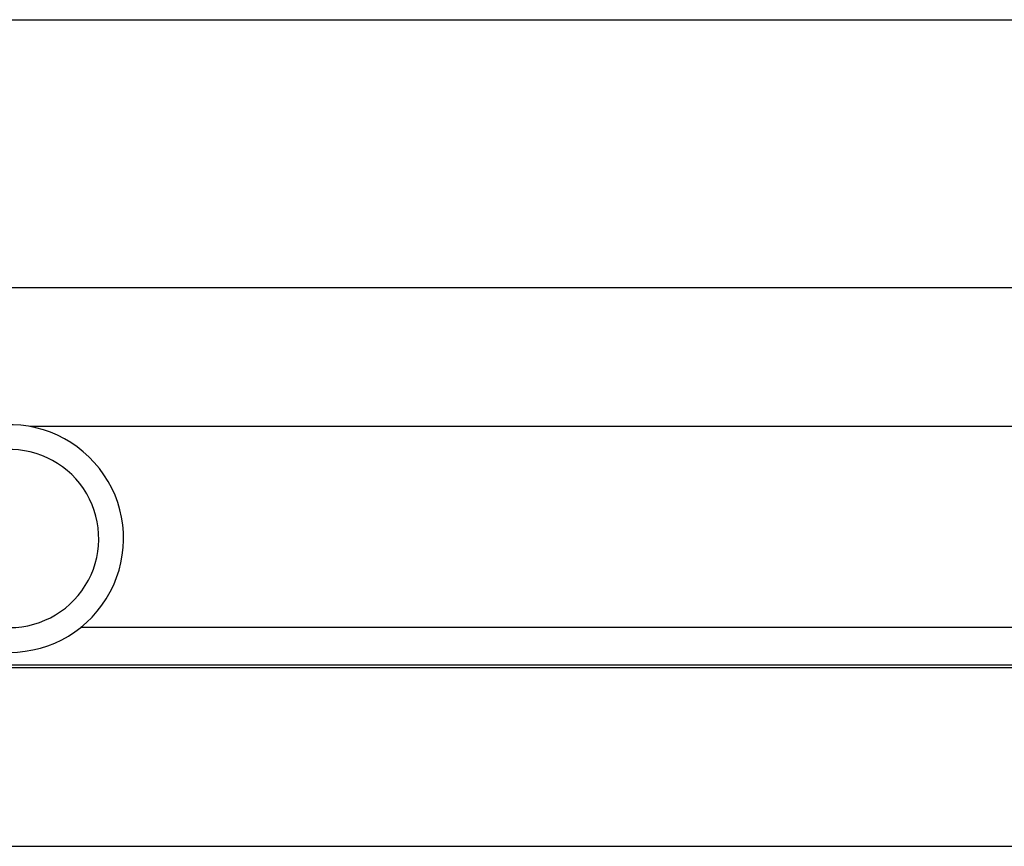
# Model space of a CAD drawing. Header units: millimetres. Extents: x 56 to 1798, y 64 to 1375.
# Tile 9 of 81: x 251 to 261, y 1219 to 1227. Entities that reach past the tile are written whole.
import ezdxf

# ---------------------------------------------------------------- set-up
doc = ezdxf.new("R2010")
doc.units = ezdxf.units.MM
doc.header["$LTSCALE"] = 6.666667
doc.layers.add('Hatch (ANSI)', color=7, linetype='Continuous', lineweight=18)
doc.layers.add('Visible (ANSI)', color=7, linetype='Continuous', lineweight=25)

msp = doc.modelspace()

# ---------------------------------------------------------------- hatches: boundary and pattern name
at = {"layer": 'Hatch (ANSI)'}
h = msp.add_hatch(dxfattribs=at)
h.set_pattern_fill('ANSI31', color=256, scale=169.333333, angle=75, style=0)
h.set_pattern_definition([(120, (0, 0), (-18.33087, -10.58333), [])])
h.paths.add_polyline_path([(239.6688, 1220.3949), (239.6688, 1218.5915), (647.1102, 1218.5915), (647.1102, 1220.3949)])

# ---------------------------------------------------------------- linework, layer by layer
at = {"layer": 'Visible (ANSI)'}
for p, q in [((247.226, 1226.9441), (340.6084, 1226.9441)), ((247.3904, 1224.2374), (340.7967, 1224.2374)), ((338.5395, 1222.8335), (250.8422, 1222.8335)), ((338.5395, 1220.8015), (251.3554, 1220.8015)), ((647.1102, 1220.3949), (239.6688, 1220.3949)), ((340.4943, 1220.4205), (247.3904, 1220.4205)), ((239.6688, 1218.5915), (647.1102, 1218.5915))]:
    msp.add_line(p, q, dxfattribs=at)
for radius in [1.15, 0.9]:
    msp.add_arc((250.6395, 1221.7015), radius, 270, 96.13415, dxfattribs=at)

doc.saveas('drawing.dxf')
